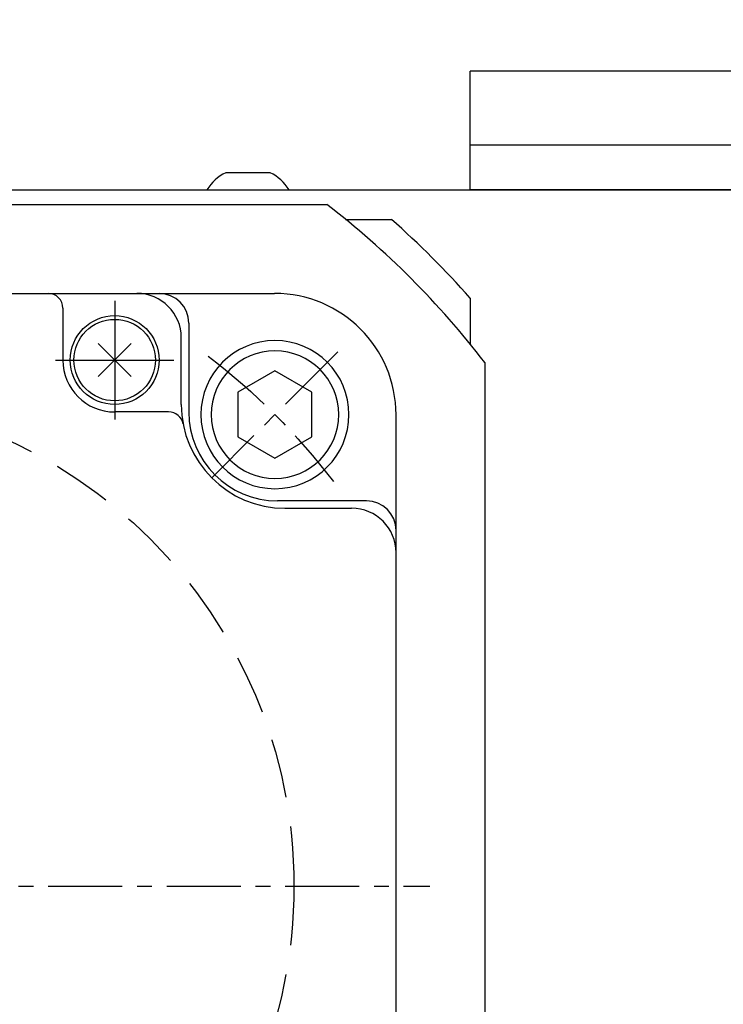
# Model space of a CAD drawing. Extents: x 8754 to 13695, y -84307 to -82568.
# Tile 8 of 34: x 9720 to 9767, y -83513 to -83447. Entities that reach past the tile are written whole.
import ezdxf

# ---------------------------------------------------------------- set-up
doc = ezdxf.new("R2010")
doc.units = 0
doc.header["$LTSCALE"] = 4
doc.header["$MEASUREMENT"] = 0
doc.linetypes.add('CENTER', pattern=[2, 1.25, -0.25, 0.25, -0.25])
doc.linetypes.add('HIDDEN', pattern=[0.375, 0.25, -0.125])
doc.layers.get('0').update_dxf_attribs({"linetype": 'CONTINUOUS'})
doc.layers.get('Defpoints').update_dxf_attribs({"linetype": 'CONTINUOUS'})
doc.layers.add('CENTER', color=1, linetype='CENTER')
doc.layers.add('HIDDEN', color=3, linetype='HIDDEN')
doc.styles.add('GHS', font='romans.shx', dxfattribs={"width": 0.8, "bigfont": 'ghs.shx'})
doc.dimstyles.new('P3', dxfattribs={"dimscale": 3, "dimtxt": 3, "dimasz": 2.5, "dimexe": 1, "dimexo": 1, "dimgap": 1, "dimtad": 1, "dimdec": 3, "dimdsep": 46, "dimtxsty": 'GHS', "dimcen": 0, "dimclrd": 4, "dimclre": 4, "dimclrt": 4, "dimadec": 0, "dimazin": 0, "dimtfac": 1, "dimtdec": 3, "dimtmove": 0, "dimatfit": 3, "dimfxl": 0, "dimtolj": 1, "dimarcsym": 0})

# ---------------------------------------------------------------- blocks, each defined once
blk = doc.blocks.new('A$C11D32A62')
blk.add_line((54.9, 142.761), (130, 142.761))
blk = doc.blocks.new('A$C5518646E')
for p, q in [((0, 8), (25, 8)), ((0, 0), (0, 8)), ((25, 0), (25, 8)), ((0, 3), (25, 3)), ((0, 0), (25, 0))]:
    blk.add_line(p, q)
blk = doc.blocks.new('A$C0D2E58D9')
blk.add_line((1.5, 1.65), (-1.5, 1.65))
for start, end in [(116.97568, 147.08257), (32.91743, 63.02432)]:
    blk.add_arc((0, -1.297), 3.307, start, end)
blk = doc.blocks.new('A$C487F750F')
for p, q in [((-31.8, 40), (31.8, 40)), ((21, 39.5), (21, 31.5)), ((17.5, 39), (17.5, 35.5)), ((26, 38), (26, 32)), ((19.888832, 36.611168), (22.111168, 34.388832)), ((19.888832, 34.388832), (22.111168, 36.611168)), ((25.5, 32.5), (25.5, 37)), ((17, 35.5), (25, 35.5)), ((24.641883, 32), (21, 32)), ((40, -31.8), (40, 31.8)), ((38, 26), (32, 26)), ((32.5, 25.5), (37, 25.5))]:
    blk.add_line(p, q)
for radius in [3, 2.75]:
    blk.add_circle((21, 35.5), radius)
for centre, radius, start, end in [((16.5, 39), 1, 0, 90), ((22.5, 37), 3, 0, 90), ((24, 38), 2, 0, 90), ((31.8, 31.8), 8.2, 0, 90), ((21, 35.5), 3.5, 180, 270), ((24.641883, 31), 1, 10.806923, 90), ((32.5, 32.5), 7, 180, 270), ((32, 32), 6, 180, 270), ((38, 24), 2, 0, 90), ((37, 22.5), 3, 0, 90)]:
    blk.add_arc(centre, radius, start, end)
at = {"layer": 'CENTER'}
blk.add_line((8.511474, 0), (42.283114, 0), dxfattribs=at)
blk = doc.blocks.new('A$C7F945544')
for p, q in [((-2.5, 1.507), (0, 2.95)), ((0, 2.95), (2.5, 1.507)), ((-2.5, -1.507), (-2.5, 1.507)), ((2.5, 1.507), (2.5, -1.507)), ((0, -2.95), (-2.5, -1.507)), ((2.5, -1.507), (0, -2.95))]:
    blk.add_line(p, q)
for radius in [5, 4.307]:
    blk.add_circle((0, 0), radius)
at = {"layer": 'CENTER'}
blk.add_line((-4.243, 4.243), (4.243, -4.243), dxfattribs=at)
blk.add_arc((31.82, -31.82), 45, 127.35489, 142.64511, dxfattribs=at)
blk = doc.blocks.new('A$C4E837CF7')
blk.add_line((-5.1, 46), (35.327, 46))
blk.add_lwpolyline([(46, 35.327), (46, -35.327)])
blk.add_arc((0, 0), 58, 37.52351, 52.47649)
at = {"layer": 'HIDDEN', "ltscale": 4}
blk.add_circle((0, 0), 33.105, dxfattribs=at)
blk = doc.blocks.new('A$C42EE0282')
for p, q in [((36.592, 45), (39.686, 45)), ((45, 39.686), (45, 36.592))]:
    blk.add_line(p, q)
blk.add_arc((0, 0), 60, 41.40962, 48.59038)
blk = doc.blocks.new('*D69')
at = {"color": 4, "lineweight": -2}
for p, q in [((9650.334, -83455.292), (9650.334, -83377.292)), ((9775.334, -83455.292), (9775.334, -83377.292)), ((9657.834, -83380.292), (9767.834, -83380.292))]:
    blk.add_line(p, q, dxfattribs=at)
at = {"color": 4}
for points in [[(9657.834, -83379.042), (9657.834, -83381.542), (9650.334, -83380.292)], [(9767.834, -83379.042), (9767.834, -83381.542), (9775.334, -83380.292)]]:
    blk.add_solid(points, dxfattribs=at)
at = {"layer": 'Defpoints', "color": 0}
for p in [(9775.334, -83380.292), (9650.334, -83458.292), (9775.334, -83458.292)]:
    blk.add_point(p, dxfattribs=at)
at = {"color": 4, "insert": (9712.834, -83372.792), "char_height": 9, "attachment_point": 5, "style": 'GHS'}
blk.add_mtext('\\A1;125', dxfattribs=at)
blk = doc.blocks.new('*D77')
at = {"color": 4, "lineweight": -2}
for p, q in [((9645.334, -83455.871), (9645.334, -83352.292)), ((10335.334, -83455.871), (10335.334, -83352.292)), ((9652.834, -83355.292), (10327.834, -83355.292))]:
    blk.add_line(p, q, dxfattribs=at)
at = {"color": 4}
for points in [[(9652.834, -83354.042), (9652.834, -83356.542), (9645.334, -83355.292)], [(10327.834, -83354.042), (10327.834, -83356.542), (10335.334, -83355.292)]]:
    blk.add_solid(points, dxfattribs=at)
at = {"layer": 'Defpoints', "color": 0}
for p in [(10335.334, -83355.292), (9645.334, -83458.871), (10335.334, -83458.871)]:
    blk.add_point(p, dxfattribs=at)
at = {"color": 4, "insert": (9990.334, -83347.792), "char_height": 9, "attachment_point": 5, "style": 'GHS'}
blk.add_mtext('\\A1;690', dxfattribs=at)

msp = doc.modelspace()

# ---------------------------------------------------------------- block references
for name, p in [('A$C487F750F', (9705.334, -83505.292)), ('A$C0D2E58D9', (9735.334, -83458.792)), ('A$C11D32A62', (9645.334, -83601.0534)), ('A$C4E837CF7', (9705.334, -83505.292)), ('A$C42EE0282', (9705.334, -83505.292))]:
    msp.add_blockref(name, p)
at = {"xscale": -1}
for name, p in [('A$C5518646E', (9775.334, -83458.292)), ('A$C7F945544', (9737.1538, -83473.4722))]:
    msp.add_blockref(name, p, dxfattribs=at)

# ---------------------------------------------------------------- dimensions: what is measured, and where the dimension line sits
dim = msp.add_linear_dim(base=(10335.334, -83355.292), p1=(9645.334, -83458.8706), p2=(10335.334, -83458.8706), dimstyle='P3', override={"dimarcsym": 2})
dim.commit()
dim.dimension.update_dxf_attribs({"geometry": '*D77', "text_midpoint": (9990.334, -83347.792)})
dim = msp.add_linear_dim(base=(9775.334, -83380.292), p1=(9650.334, -83458.292), p2=(9775.334, -83458.292), dimstyle='P3', override={"dimtmove": 0, "dimarcsym": 2})
dim.commit()
dim.dimension.update_dxf_attribs({"geometry": '*D69', "text_midpoint": (9712.834, -83380.292), "dimtype": 128})

doc.saveas('drawing.dxf')
